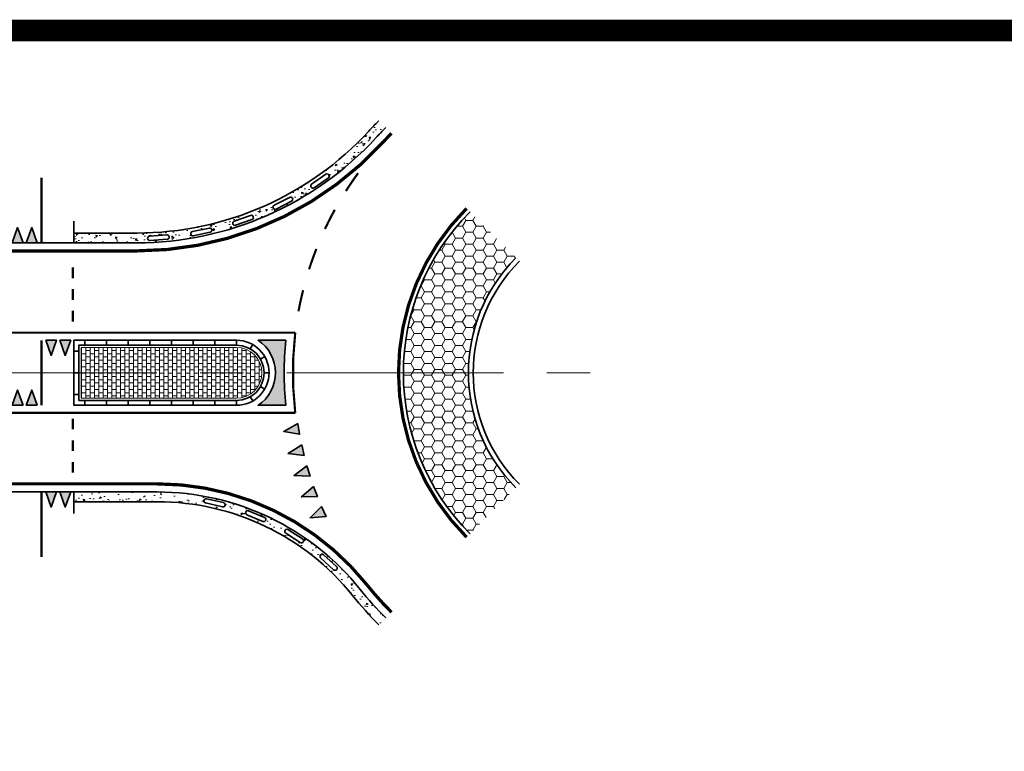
# Model space of a CAD drawing. Header units: metres. Extents: x -699 to 2316, y -1199 to 781.
# Tile 60 of 256: x 586 to 631, y -357 to -323. Entities that reach past the tile are written whole.
import ezdxf

# ---------------------------------------------------------------- set-up
doc = ezdxf.new("R2010")
doc.units = ezdxf.units.M
doc.linetypes.add('AM-AS', pattern=[16, 10, -2, 2, -2])
doc.linetypes.add('VH-RWSBAND', pattern=[24, 10, -2, 2, -2, 2, -2, 2, -2])
for name, color, linetype, lineweight in [('B-WE-AM-AS-G', 10, 'AM-AS', 18), ('N-WE-VH-KANTOPSLUITING_TROTTOIRBAND_RWS-G', 210, 'VH-RWSBAND', 35), ('N-WE-VH-KANTVERHARDING-G', 210, 'Continuous', 35), ('N-WE-VH-STOOTBAND-G', 7, 'Continuous', 35), ('N-WE-VH-VERHARDING_ASFALT_CONSTRUCTIE-A', 252, 'Continuous', 18), ('N-WE-VH-VERHARDING_BETON-G', 252, 'Continuous', 35), ('N-WE-VH-VERHARDING_BETONSTRAATSTEEN-A', 252, 'Continuous', 18), ('N-WE-VW-MARKERING_DWARS_DRIEHOEK_5070-G', 7, 'VW-HAAIETAND70-L-N', 35), ('N-WE-VW-MARKERING_LANGS_STREEP_DOORGETROKKEN_010-G', 7, 'Continuous', 13), ('N-WE-VW-MARKERING_LANGS_STREEP_DOORGETROKKEN_015-G', 7, 'Continuous', 13), ('N-WE-VW-MARKERING_PUNTSTUK-G', 7, 'Continuous', 35)]:
    doc.layers.add(name, color=color, linetype=linetype, lineweight=lineweight)
doc.linetypes.add('VW-HAAIETAND70-L-N', pattern='A,0,-0.5,[149,NLCS.SHX,S=1,R=0,X=-0.625,Y=0],-0.5', length=1)
pattern_1 = [(0, (-415.3106068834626, -584.3071553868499), (0.2, 0.15), [0.2, -0.2]), (90, (-415.3106068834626, -584.3071553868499), (-0.2, 1.224646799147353e-17), [])]

# ---------------------------------------------------------------- blocks, each defined once
blk = doc.blocks.new('NLCS_Haai70')
at = {"linetype": 'Continuous'}
blk.add_hatch(color=256, dxfattribs=at).paths.add_polyline_path([(-0.25, 0), (0.2499999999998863, 2.273736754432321e-13), (2.842170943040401e-14, -0.7000000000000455)])
blk.add_lwpolyline([(-0.25, 0), (0.2499999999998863, 2.273736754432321e-13), (2.842170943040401e-14, -0.7000000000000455)], close=True, dxfattribs=at)
blk = doc.blocks.new('NLCS_Rotondepoot_7.3_R16_2fo')
at = {"layer": 'N-WE-VH-VERHARDING_ASFALT_CONSTRUCTIE-A'}
h = blk.add_hatch(dxfattribs=at)
h.set_pattern_fill('AR-CONC', color=256, scale=0.005, angle=180, style=0)
h.set_pattern_definition([(230.0000000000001, (-414.5582712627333, -584.3071553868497), (-0.9109233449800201, 0.07969542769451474), [0.09525, -1.04775]), (175.0000000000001, (-414.5582712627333, -584.3071553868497), (0.1762171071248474, -0.9552842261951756), [0.0762, -0.83820292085]), (280.4514447, (-414.6341812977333, -584.3005141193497), (-0.7347062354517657, -0.875588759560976), [0.08095004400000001, -0.890451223]), (226.1842000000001, (-414.5582712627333, -584.5611553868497), (-1.35539520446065, 0.2102116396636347), [0.142875, -1.571625]), (276.6355576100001, (-414.6712207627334, -584.5436378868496), (-1.187020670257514, -1.237130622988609), [0.1214251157, -1.3356780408]), (171.1841511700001, (-414.5582712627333, -584.5611553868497), (-1.187020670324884, -1.237130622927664), [0.11429983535, -1.2572986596]), (201, (-414.6852712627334, -584.4976553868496), (-0.7580719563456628, 0.5113259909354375), [0.09525, -1.04775]), (146, (-414.6852712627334, -584.4976553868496), (-0.3090101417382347, -0.9209398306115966), [0.0762, -0.8382]), (251.4514450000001, (-414.7484439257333, -584.4550448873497), (-1.067082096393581, -0.409613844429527), [0.08095004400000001, -0.8904496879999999]), (217.5000000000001, (-414.5582712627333, -584.3071553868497), (-0.01544301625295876, -0.4227751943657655), [0, -0.82804, 0, -0.8509000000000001, 0, -0.8413750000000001]), (187.5, (-414.5582712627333, -584.3071553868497), (-0.3340983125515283, -0.5009028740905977), [0, -0.48514, 0, -0.80899, 0, -0.320675]), (147.5, (-414.2750612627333, -584.3071553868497), (-0.677952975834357, 0.0286437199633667), [0, -0.3174999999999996, 0, -0.9905999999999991, 0, -1.314449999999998]), (137.5, (-414.1480612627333, -584.3071553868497), (-0.7406459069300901, -0.1271324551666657), [0, -0.41275, 0, -0.65786, 0, -0.93345])])
edge = h.paths.add_edge_path()
edge.add_arc((1.865387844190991e-10, -1.835420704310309e-10), 16.00000000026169, 135.0000000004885, 137.3576900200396, ccw=False)
edge.add_line((-11.31370849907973, 11.31370849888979), (-11.63190655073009, 11.63190655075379))
edge.add_arc((7.486534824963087e-06, -7.18465674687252e-06), 16.45001037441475, 135.000000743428, 137.3575260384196)
edge.add_arc((-22.80350850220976, 21.00000000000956), 14.55000000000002, 269.9999999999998, 317.357874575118, ccw=False)
edge.add_line((-22.80350850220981, 6.450000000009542), (-25.69999999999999, 6.450000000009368))
edge.add_line((-25.69999999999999, 6.450000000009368), (-25.69999999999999, 5.999999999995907))
edge.add_line((-25.69999999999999, 5.999999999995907), (-22.80350850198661, 5.999999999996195))
edge.add_arc((-22.80350850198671, 20.99999999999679), 15.00000000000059, 270.0000000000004, 317.357690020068)
edge = h.paths.add_edge_path(flags=16)
edge.add_line((-22.21010811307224, 6.306536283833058), (-21.41193356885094, 6.360549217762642))
edge.add_arc((-21.40518195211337, 6.260777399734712), 0.1000000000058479, -86.12866354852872, 93.87133645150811, ccw=False)
edge.add_line((-21.39843033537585, 6.161005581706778), (-22.19660487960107, 6.106992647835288))
edge.add_arc((-22.20335649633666, 6.206764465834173), 0.09999999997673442, 93.87133645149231, 273.87133645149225, ccw=False)
edge = h.paths.add_edge_path(flags=16)
edge.add_line((-20.23595269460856, 6.520440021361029), (-19.45233185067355, 6.681493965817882))
edge.add_arc((-19.43220010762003, 6.58354136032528), 0.1000000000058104, -78.38599064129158, 101.61400935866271, ccw=False)
edge.add_line((-19.41206836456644, 6.485588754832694), (-20.19568920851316, 6.324534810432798))
edge.add_arc((-20.21582095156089, 6.422487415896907), 0.09999999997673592, 101.61400935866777, 281.6140093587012, ccw=False)
edge = h.paths.add_edge_path(flags=16)
edge.add_line((-18.30861339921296, 6.998360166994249), (-17.55383458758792, 7.263518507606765))
edge.add_arc((-17.52068979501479, 7.169171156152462), 0.1000000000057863, -70.6433177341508, 109.35668226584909, ccw=False)
edge.add_line((-17.48754500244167, 7.074823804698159), (-18.24232381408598, 6.809665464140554))
edge.add_arc((-18.27546860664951, 6.904012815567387), 0.09999999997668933, 109.3566822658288, 289.35668226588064, ccw=False)
edge = h.paths.add_edge_path(flags=16)
edge.add_line((-16.46323281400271, 7.73158245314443), (-15.7510584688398, 8.096010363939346))
edge.add_arc((-15.70550497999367, 8.00698857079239), 0.1000000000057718, -62.90064482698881, 117.09935517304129, ccw=False)
edge.add_line((-15.65995149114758, 7.917966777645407), (-16.37212583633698, 7.553538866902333))
edge.add_arc((-16.41767932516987, 7.642560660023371), 0.09999999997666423, 117.09935517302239, 297.09935517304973, ccw=False)
edge = h.paths.add_edge_path(flags=16)
edge.add_line((-14.73345911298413, 8.70673750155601), (-14.07687483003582, 9.16379010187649))
edge.add_arc((-14.01974325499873, 9.081717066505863), 0.1000000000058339, -55.15797191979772, 124.84202808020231, ccw=False)
edge.add_line((-13.96261167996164, 8.999644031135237), (-14.61919596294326, 8.542591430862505))
edge.add_arc((-14.67632753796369, 8.624664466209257), 0.09999999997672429, 124.84202808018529, 304.8420280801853, ccw=False)
h = blk.add_hatch(dxfattribs=at)
h.set_pattern_fill('HONEY', color=256, scale=0.1, angle=180, style=0)
h.set_pattern_definition([(180, (0, 0), (-0.4762500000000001, -0.2749630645), [0.3175, -0.635]), (299.9999999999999, (0, 0), (0.4762499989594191, -0.2749630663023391), [0.3175, -0.635]), (240, (0, 0), (-1.040580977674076e-09, -0.5499261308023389), [-0.635, 0.3175])])
h.paths.add_polyline_path([(-5.303300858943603, 5.303300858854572), (-7.424621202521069, 7.424621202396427, 0.1989123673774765), (-10.5, 0), (-7.499999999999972, 0, -0.1989123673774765)])
h.paths.add_polyline_path([(-7.499999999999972, 0), (-10.5, 0, 0.198912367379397), (-7.424621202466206, -7.424621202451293), (-5.303300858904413, -5.303300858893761, -0.198912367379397)])
h = blk.add_hatch(dxfattribs=at)
h.set_pattern_fill('AR-CONC', color=256, scale=0.005, angle=180, style=0)
h.set_pattern_definition([(230.0000000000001, (-414.7011140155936, -584.3071553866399), (-0.9109233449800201, 0.07969542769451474), [0.09525, -1.04775]), (175.0000000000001, (-414.7011140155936, -584.3071553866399), (0.1762171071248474, -0.9552842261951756), [0.0762, -0.83820292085]), (280.4514447, (-414.7770240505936, -584.30051411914), (-0.7347062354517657, -0.875588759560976), [0.08095004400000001, -0.890451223]), (226.1842000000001, (-414.7011140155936, -584.5611553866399), (-1.35539520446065, 0.2102116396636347), [0.142875, -1.571625]), (276.6355576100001, (-414.8140635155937, -584.5436378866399), (-1.187020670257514, -1.237130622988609), [0.1214251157, -1.3356780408]), (171.1841511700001, (-414.7011140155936, -584.5611553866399), (-1.187020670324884, -1.237130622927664), [0.11429983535, -1.2572986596]), (201, (-414.8281140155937, -584.4976553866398), (-0.7580719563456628, 0.5113259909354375), [0.09525, -1.04775]), (146, (-414.8281140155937, -584.4976553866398), (-0.3090101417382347, -0.9209398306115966), [0.0762, -0.8382]), (251.4514450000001, (-414.8912866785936, -584.4550448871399), (-1.067082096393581, -0.409613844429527), [0.08095004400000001, -0.8904496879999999]), (217.5000000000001, (-414.7011140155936, -584.3071553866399), (-0.01544301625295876, -0.4227751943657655), [0, -0.82804, 0, -0.8509000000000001, 0, -0.8413750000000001]), (187.5, (-414.7011140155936, -584.3071553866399), (-0.3340983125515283, -0.5009028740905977), [0, -0.48514, 0, -0.80899, 0, -0.320675]), (147.5, (-414.4179040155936, -584.3071553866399), (-0.677952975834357, 0.0286437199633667), [0, -0.3174999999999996, 0, -0.9905999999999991, 0, -1.314449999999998]), (137.5, (-414.2909040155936, -584.3071553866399), (-0.7406459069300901, -0.1271324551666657), [0, -0.41275, 0, -0.65786, 0, -0.93345])])
edge = h.paths.add_edge_path()
edge.add_line((-21.85749299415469, -5.499999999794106), (-25.69999999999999, -5.500000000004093))
edge.add_line((-25.69999999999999, -5.500000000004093), (-25.69999999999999, -5.950000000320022))
edge.add_line((-25.69999999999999, -5.950000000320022), (-21.85749299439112, -5.950000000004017))
edge.add_arc((-21.85749299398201, -17.4999999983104), 11.54999999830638, 38.6821874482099, 90.00000000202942, ccw=False)
edge.add_arc((1.472599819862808e-12, 1.326938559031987e-12), 16.45000000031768, 218.6821874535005, 224.999999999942)
edge.add_line((-11.63190655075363, -11.63190655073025), (-11.31370849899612, -11.31370849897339))
edge.add_arc((1.424638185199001e-12, 1.303845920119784e-12), 16.00000000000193, 218.6821874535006, 224.9999999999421, ccw=False)
edge.add_arc((-21.85749299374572, -17.49999999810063), 11.99999999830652, 38.68218744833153, 90.00000000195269)
edge = h.paths.add_edge_path(flags=16)
edge.add_line((-19.58082614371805, -5.812964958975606), (-18.8011686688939, -5.992225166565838))
edge.add_arc((-18.82357619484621, -6.089682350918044), 0.1000000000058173, -102.94850606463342, 77.05149393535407, ccw=False)
edge.add_line((-18.84598372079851, -6.187139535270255), (-19.6256411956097, -6.007879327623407))
edge.add_arc((-19.60323366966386, -5.91042214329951), 0.09999999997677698, 77.05149393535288, 257.0514939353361, ccw=False)
edge = h.paths.add_edge_path(flags=16)
edge.add_line((-17.64206637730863, -6.364463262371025), (-16.90381869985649, -6.672668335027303))
edge.add_arc((-16.94234433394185, -6.764949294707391), 0.1000000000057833, -112.65965513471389, 67.34034486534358, ccw=False)
edge.add_line((-16.9808699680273, -6.857230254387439), (-17.71911764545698, -6.5490251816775))
edge.add_arc((-17.68059201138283, -6.456744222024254), 0.09999999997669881, 67.34034486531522, 247.3403448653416, ccw=False)
edge = h.paths.add_edge_path(flags=16)
edge.add_line((-15.82411513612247, -7.235091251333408), (-15.14843445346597, -7.663408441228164))
edge.add_arc((-15.2019741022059, -7.747868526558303), 0.1000000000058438, -122.3708042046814, 57.629195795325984, ccw=False)
edge.add_line((-15.25551375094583, -7.832328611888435), (-15.93119443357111, -7.404011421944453))
edge.add_arc((-15.87765478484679, -7.319551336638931), 0.09999999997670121, 57.6291957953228, 237.6291957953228, ccw=False)
edge = h.paths.add_edge_path(flags=16)
edge.add_line((-14.17907248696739, -8.399897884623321), (-13.58532290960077, -8.936052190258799))
edge.add_arc((-13.65234219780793, -9.010270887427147), 0.10000000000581, -132.08195327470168, 47.918046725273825, ccw=False)
edge.add_line((-13.71936148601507, -9.084489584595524), (-14.31311106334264, -8.548335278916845))
edge.add_arc((-14.24609177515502, -8.474116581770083), 0.09999999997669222, 47.918046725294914, 227.9180467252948, ccw=False)
at = {"layer": 'N-WE-VH-VERHARDING_BETONSTRAATSTEEN-A'}
h = blk.add_hatch(dxfattribs=at)
h.set_pattern_fill('VB-KLINKERVERHARDING', color=256, scale=0.2, style=0, pattern_type=2)
h.set_pattern_definition(pattern_1)
edge = h.paths.add_edge_path()
edge.add_line((-25.37499999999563, 1.174999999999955), (-25.3749999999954, -1.174999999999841))
edge.add_line((-25.3749999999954, -1.174999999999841), (-18.19999999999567, -1.174999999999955))
edge.add_arc((-18.19999999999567, 1.13686837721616e-13), 1.175000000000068, 270, 450)
edge.add_line((-18.19999999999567, 1.175000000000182), (-25.37499999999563, 1.174999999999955))
h = blk.add_hatch(dxfattribs=at)
h.set_pattern_fill('VB-KLINKERVERHARDING', color=256, scale=0.2, style=0, pattern_type=2)
h.set_pattern_definition(pattern_1)
edge = h.paths.add_edge_path()
edge.add_line((-25.37499999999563, 1.174999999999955), (-25.3749999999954, -1.174999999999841))
edge.add_line((-25.3749999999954, -1.174999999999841), (-18.19999999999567, -1.174999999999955))
edge.add_arc((-18.19999999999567, 1.13686837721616e-13), 1.175000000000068, 270, 450)
edge.add_line((-18.19999999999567, 1.175000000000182), (-25.37499999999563, 1.174999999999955))
at = {"layer": 'N-WE-VW-MARKERING_PUNTSTUK-G'}
h = blk.add_hatch(color=256, dxfattribs=at)
edge = h.paths.add_edge_path()
edge.add_line((-15.92953232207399, 1.5), (-17.20501256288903, 1.500000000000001))
edge.add_arc((-18.1999999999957, 1.329438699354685e-14), 1.800000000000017, -56.44269023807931, 56.44269023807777, ccw=False)
edge.add_line((-17.20501256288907, -1.5), (-15.92953232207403, -1.499999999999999))
edge.add_arc((2.557953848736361e-13, -2.449035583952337e-13), 16.00000000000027, 174.6206210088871, 185.3793789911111, ccw=False)
at = {"layer": 'B-WE-AM-AS-G'}
blk.add_lwpolyline([(-95.87888202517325, 0), (0, 0)], dxfattribs=at)
at = {"layer": 'N-WE-VH-KANTOPSLUITING_TROTTOIRBAND_RWS-G'}
for p, q in [((-25.19999999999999, 1.274999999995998), (-25.19999999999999, 1.499999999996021)), ((-24.19999999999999, 1.274999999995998), (-24.19999999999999, 1.499999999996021)), ((-23.19999999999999, 1.274999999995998), (-23.19999999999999, 1.499999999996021)), ((-22.19999999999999, 1.274999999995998), (-22.19999999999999, 1.499999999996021)), ((-21.19999999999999, 1.274999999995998), (-21.19999999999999, 1.499999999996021)), ((-20.19999999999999, 1.274999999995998), (-20.19999999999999, 1.499999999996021)), ((-19.19999999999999, 1.274999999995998), (-19.19999999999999, 1.499999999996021)), ((-18.19999999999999, 1.274999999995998), (-18.19999999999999, 1.499999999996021)), ((-25.69999999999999, 0.999999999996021), (-25.47499999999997, 0.999999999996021)), ((-25.69999999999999, -4.206412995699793e-12), (-25.47499999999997, -4.206412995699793e-12)), ((-25.69999999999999, -1.000000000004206), (-25.47499999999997, -1.000000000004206)), ((-25.19999999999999, -1.500000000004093), (-25.19999999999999, -1.27500000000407)), ((-24.19999999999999, -1.500000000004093), (-24.19999999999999, -1.27500000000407)), ((-23.19999999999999, -1.500000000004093), (-23.19999999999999, -1.27500000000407)), ((-22.19999999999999, -1.500000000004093), (-22.19999999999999, -1.27500000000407)), ((-21.19999999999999, -1.500000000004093), (-21.19999999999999, -1.27500000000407)), ((-20.19999999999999, -1.500000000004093), (-20.19999999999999, -1.27500000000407)), ((-19.19999999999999, -1.500000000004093), (-19.19999999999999, -1.27500000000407)), ((-18.19999999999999, -1.500000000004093), (-18.19999999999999, -1.27500000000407))]:
    blk.add_line(p, q, dxfattribs=at)
at = {"layer": 'N-WE-VH-KANTVERHARDING-G'}
blk.add_line((-22.80350850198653, 5.999999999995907), (-28.4132027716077, 5.999999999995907), dxfattribs=at)
at = {"layer": 'N-WE-VH-KANTVERHARDING-G', "flags": 128}
for points in [[(-22.80350850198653, 5.999999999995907, 0.2096290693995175), (-11.76955277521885, 10.83870967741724, -0.01028772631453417), (-11.31370849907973, 11.31370849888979)], [(-7.424621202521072, 7.424621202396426, 0.4142135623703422), (-7.424621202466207, -7.42462120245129)], [(-5.303300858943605, 5.303300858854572, 0.4142135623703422), (-5.303300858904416, -5.303300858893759, 0.4142135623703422)], [(-5.144201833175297, 5.144201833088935, 0.4142135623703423), (-5.144201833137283, -5.144201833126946, 0.4142135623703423)], [(-11.31370849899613, -11.31370849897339, -0.02757364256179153), (-12.48999599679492, -10.00000000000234, 0.227735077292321), (-21.85749299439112, -5.500000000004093)]]:
    blk.add_lwpolyline(points, format="xyb", dxfattribs=at)
at = {"layer": 'N-WE-VH-KANTVERHARDING-G'}
for points in [[(-25.69999999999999, 5.999999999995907), (-25.69999999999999, 6.999999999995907)], [(-25.69999999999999, -5.500000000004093), (-25.69999999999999, -6.500000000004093)]]:
    blk.add_lwpolyline(points, dxfattribs=at)
for points in [[(-18.19999999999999, -1.500000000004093, 0.9999999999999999), (-18.19999999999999, 1.499999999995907), (-25.69999999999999, 1.499999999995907), (-25.69999999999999, -1.500000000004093)], [(-25.47499999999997, 1.274999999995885), (-25.47499999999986, -1.275000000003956), (-18.19999999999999, -1.27500000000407, 0.9999999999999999), (-18.19999999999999, 1.274999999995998)]]:
    blk.add_lwpolyline(points, format="xyb", close=True, dxfattribs=at)
at = {"layer": 'N-WE-VH-KANTVERHARDING-G', "flags": 128}
for points in [[(-25.19999999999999, 1.274999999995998), (-25.19999999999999, 1.499999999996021)], [(-24.19999999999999, 1.274999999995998), (-24.19999999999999, 1.499999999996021)], [(-23.19999999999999, 1.274999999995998), (-23.19999999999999, 1.499999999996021)], [(-22.19999999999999, 1.274999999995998), (-22.19999999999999, 1.499999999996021)], [(-21.19999999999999, 1.274999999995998), (-21.19999999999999, 1.499999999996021)], [(-20.19999999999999, 1.274999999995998), (-20.19999999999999, 1.499999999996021)], [(-19.19999999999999, 1.274999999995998), (-19.19999999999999, 1.499999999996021)], [(-18.19999999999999, 1.274999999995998), (-18.19999999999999, 1.499999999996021)], [(-25.69999999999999, 0.999999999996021), (-25.47499999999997, 0.999999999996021)], [(-17.563078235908, 1.104516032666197), (-17.45068027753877, 1.29943062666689)], [(-17.09548396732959, 0.6369217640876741), (-16.90056937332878, 0.749319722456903)], [(-25.69999999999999, -4.206412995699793e-12), (-25.47499999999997, -4.206412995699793e-12)], [(-16.9249999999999, -4.092726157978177e-12), (-16.69999999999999, -4.092726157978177e-12)], [(-17.09548396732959, -0.6369217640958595), (-16.90056937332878, -0.7493197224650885)], [(-25.69999999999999, -1.000000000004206), (-25.47499999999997, -1.000000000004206)], [(-25.19999999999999, -1.500000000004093), (-25.19999999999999, -1.27500000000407)], [(-24.19999999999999, -1.500000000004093), (-24.19999999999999, -1.27500000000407)], [(-23.19999999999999, -1.500000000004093), (-23.19999999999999, -1.27500000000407)], [(-22.19999999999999, -1.500000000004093), (-22.19999999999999, -1.27500000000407)], [(-21.19999999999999, -1.500000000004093), (-21.19999999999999, -1.27500000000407)], [(-20.19999999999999, -1.500000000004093), (-20.19999999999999, -1.27500000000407)], [(-19.19999999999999, -1.500000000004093), (-19.19999999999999, -1.27500000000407)], [(-18.19999999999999, -1.500000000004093), (-18.19999999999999, -1.27500000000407)], [(-17.563078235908, -1.104516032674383), (-17.45068027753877, -1.299430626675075)]]:
    blk.add_lwpolyline(points, dxfattribs=at)
at = {"layer": 'N-WE-VH-KANTVERHARDING-G'}
blk.add_lwpolyline([(-21.85749299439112, -5.500000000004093), (-28.3882649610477, -5.500000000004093, -0.02492232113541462), (-33.36345091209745, -5.25185951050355), (-39.45642643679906, -4.642561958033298, 0.02492232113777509), (-59.35717024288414, -3.650000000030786), (-95.87888202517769, -3.650000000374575)], format="xyb", dxfattribs=at)
at = {"layer": 'N-WE-VH-STOOTBAND-G', "flags": 128}
for points in [[(-14.73345911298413, 8.70673750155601), (-14.07687483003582, 9.16379010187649, -1), (-13.96261167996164, 8.999644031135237), (-14.61919596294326, 8.542591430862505, -1)], [(-16.46323281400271, 7.73158245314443), (-15.7510584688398, 8.096010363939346, -1), (-15.65995149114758, 7.917966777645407), (-16.37212583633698, 7.553538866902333, -1)], [(-18.30861339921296, 6.998360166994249), (-17.55383458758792, 7.263518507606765, -1), (-17.48754500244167, 7.074823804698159), (-18.24232381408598, 6.809665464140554, -1)], [(-22.21010811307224, 6.306536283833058), (-21.41193356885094, 6.360549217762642, -1), (-21.39843033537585, 6.161005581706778), (-22.19660487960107, 6.106992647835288, -1)], [(-20.23595269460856, 6.520440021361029), (-19.45233185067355, 6.681493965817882, -1), (-19.41206836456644, 6.485588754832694), (-20.19568920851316, 6.324534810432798, -1)], [(-19.58082614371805, -5.812964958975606), (-18.8011686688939, -5.992225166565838, -1), (-18.84598372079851, -6.187139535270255), (-19.6256411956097, -6.007879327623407, -1)], [(-17.64206637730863, -6.364463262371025), (-16.90381869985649, -6.672668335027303, -1), (-16.9808699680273, -6.857230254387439), (-17.71911764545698, -6.5490251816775, -1)], [(-15.25551375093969, -7.832328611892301, 0.9999999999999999), (-15.14843445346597, -7.663408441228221), (-15.82411513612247, -7.235091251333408, 0.9999999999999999), (-15.93119443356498, -7.404011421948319)], [(-14.17907248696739, -8.399897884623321), (-13.58532290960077, -8.936052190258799, -1), (-13.71936148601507, -9.084489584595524), (-14.31311106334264, -8.548335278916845, -1)]]:
    blk.add_lwpolyline(points, format="xyb", close=True, dxfattribs=at)
at = {"layer": 'N-WE-VH-VERHARDING_BETON-G'}
for p, q in [((-22.80350850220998, 6.450000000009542), (-25.69999999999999, 6.450000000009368)), ((-21.85749299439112, -5.950000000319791), (-25.69999999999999, -5.950000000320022))]:
    blk.add_line(p, q, dxfattribs=at)
for points in [[(-22.80350850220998, 6.450000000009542, 0.209629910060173), (-12.10053969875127, 11.14358286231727, -0.01028701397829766), (-11.63190655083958, 11.6319065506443)], [(-11.63190655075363, -11.63190655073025, -0.02757364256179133), (-12.84127713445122, -10.28125000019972, 0.227735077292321), (-21.85749299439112, -5.950000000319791, 0.227735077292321)]]:
    blk.add_lwpolyline(points, format="xyb", dxfattribs=at)
at = {"layer": 'N-WE-VH-VERHARDING_BETONSTRAATSTEEN-A'}
blk.add_lwpolyline([(-25.37499999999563, 1.174999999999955), (-25.3749999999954, -1.174999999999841), (-18.19999999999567, -1.174999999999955, 1), (-18.19999999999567, 1.175000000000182)], format="xyb", close=True, dxfattribs=at)
blk.add_lwpolyline([(-25.37499999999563, 1.174999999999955), (-25.3749999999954, -1.174999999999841), (-18.19999999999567, -1.174999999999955, 1), (-18.19999999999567, 1.175000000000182)], format="xyb", close=True, dxfattribs=at)
at = {"layer": 'N-WE-VW-MARKERING_LANGS_STREEP_DOORGETROKKEN_010-G'}
for points, const_width in [([(-12.58886971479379, 9.213053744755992, 0.0160297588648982), (-13.15328195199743, 8.387560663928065)], 0.1), ([(-13.66364552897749, 7.527601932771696, 0.01602975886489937), (-14.11786329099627, 6.636711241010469)], 0.1), ([(-7.583720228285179, 7.583720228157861, 0.4142135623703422), (-7.583720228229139, -7.5837202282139, 0.4142135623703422)], 0.15), ([(-14.5140687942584, 5.718549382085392, 0.01602975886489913), (-14.85063397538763, 4.776889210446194)], 0.1), ([(-15.12617584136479, 3.815600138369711, 0.01602975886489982), (-15.33956215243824, 2.838632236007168)], 0.1), ([(-30.69999999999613, -1.849999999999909), (-15.48991607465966, -1.850000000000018, -0.05950482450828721), (-15.48991607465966, 1.850000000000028), (-30.69999999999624, 1.850000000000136), (-47.69999999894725, 0.1500000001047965)], 0.1)]:
    blk.add_lwpolyline(points, format="xyb", dxfattribs=dict(at, const_width=const_width))
at = {"layer": 'N-WE-VW-MARKERING_LANGS_STREEP_DOORGETROKKEN_010-G', "const_width": 0.1}
for points in [[(-27.19999999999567, 9), (-27.19999999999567, 6)], [(-25.7499999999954, 4.86221608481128), (-25.7499999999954, 4.36221608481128)], [(-25.7499999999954, 3.86221608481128), (-25.7499999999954, 3.36221608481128)], [(-25.7499999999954, 2.86221608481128), (-25.7499999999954, 2.36221608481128)], [(-27.19999999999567, 1.5), (-27.19999999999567, -1.5)], [(-25.74999999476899, -2.112153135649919), (-25.74999999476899, -2.612153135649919)], [(-25.74999999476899, -3.112153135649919), (-25.74999999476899, -3.612153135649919)], [(-25.74999999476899, -4.112153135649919), (-25.74999999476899, -4.612153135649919)], [(-27.19999999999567, -5.5), (-27.19999999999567, -8.5)]]:
    blk.add_lwpolyline(points, dxfattribs=at)
at = {"layer": 'N-WE-VW-MARKERING_LANGS_STREEP_DOORGETROKKEN_015-G', "const_width": 0.15}
for points in [[(-11.04854345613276, 11.04854345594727, 0.01028772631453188), (-11.49370388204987, 10.58467741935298, -0.2096290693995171), (-22.80350850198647, 5.624999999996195)], [(-22.80350850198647, 5.624999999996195), (-28.4132027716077, 5.624999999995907, 0.02492232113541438), (-33.35107482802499, 5.378720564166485), (-46.96266088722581, 4.017561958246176, -0.02492232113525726), (-66.86340469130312, 3.025000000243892), (-69.86340469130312, 3.025000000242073)], [(-21.85749299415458, -5.124999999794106), (-28.3882649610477, -5.125000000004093, -0.02492232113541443), (-33.32613701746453, -4.878720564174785), (-41.9377230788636, -4.017561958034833, 0.02492232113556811), (-61.83846688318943, -3.025000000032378), (-69.86340469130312, -3.025000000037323)], [(-11.04854345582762, -11.04854345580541, -0.02757364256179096), (-12.19726171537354, -9.765624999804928, 0.2277350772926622), (-21.85749299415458, -5.124999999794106)]]:
    blk.add_lwpolyline(points, format="xyb", dxfattribs=at)
at = {"layer": 'N-WE-VW-MARKERING_PUNTSTUK-G'}
blk.add_lwpolyline([(-15.92953232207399, 1.5), (-17.20501256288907, 1.5, -0.5366750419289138), (-17.20501256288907, -1.5), (-15.92953232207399, -1.5, -0.04697845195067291)], format="xyb", close=True, dxfattribs=at)
at = {"layer": 'N-WE-VW-MARKERING_DWARS_DRIEHOEK_5070-G'}
for p, rotation in [((-28.29999999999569, 6.000000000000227), 180), ((-27.6499999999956, 6), 180), ((-28.29999999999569, -1.499999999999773), 180), ((-27.6499999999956, -1.5), 180), ((-15.33340179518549, -2.586366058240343), 279.574261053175), ((-15.13549509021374, -3.566411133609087), 283.2588770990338), ((-14.87501550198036, -4.531712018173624), 286.9434931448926), ((-14.55303990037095, -5.478277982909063), 290.6281091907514), ((-14.17089939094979, -6.402195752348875), 294.3127252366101)]:
    blk.add_blockref('NLCS_Haai70', p, dxfattribs=dict(at, rotation=rotation))
for p in [(-26.74999999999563, 1.5), (-26.09999999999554, 1.499999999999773), (-26.74999999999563, -5.5), (-26.09999999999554, -5.500000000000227)]:
    blk.add_blockref('NLCS_Haai70', p, dxfattribs=at)

msp = doc.modelspace()

# ---------------------------------------------------------------- linework, layer by layer
at = {"const_width": 1}
for points in [[(378.982808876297, -323.3944099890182), (931.7474070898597, -323.3944099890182), (931.7474070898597, -711.1164010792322), (378.982808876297, -711.1164010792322)], [(378.982808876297, -323.3944099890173), (931.7474070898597, -323.3944099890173), (931.7474070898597, -711.1164010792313), (378.982808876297, -711.1164010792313)]]:
    msp.add_lwpolyline(points, close=True, dxfattribs=at)

# ---------------------------------------------------------------- block references
msp.add_blockref('NLCS_Rotondepoot_7.3_R16_2fo', (614.0424327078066, -339.1891546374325))

doc.saveas('drawing.dxf')
